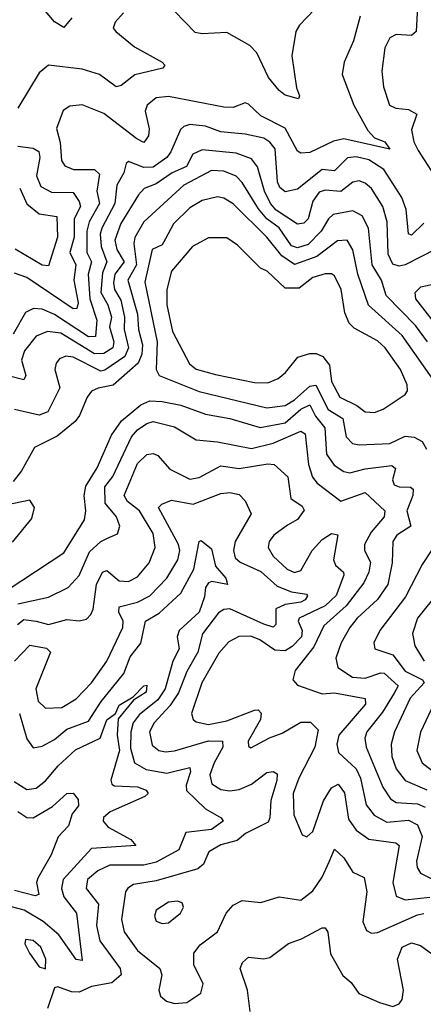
# Model space of a CAD drawing. Extents: x 1678431 to 1860718, y 384618 to 522882.
# Tile 256 of 256: x 1734562 to 1735874, y 489499 to 492703. Entities that reach past the tile are written whole.
import ezdxf

# ---------------------------------------------------------------- set-up
doc = ezdxf.new("R2010")
doc.units = 0

msp = doc.modelspace()

# ---------------------------------------------------------------- linework, layer by layer
at = {"layer": '0CON10XD'}
for points in [[(1734731.4, 492708.6), (1734705, 492677.5), (1734675, 492696.5), (1734585, 492803.1)], [(1735878.9, 492795), (1735854.8, 492745), (1735850.4, 492665), (1735835, 492651.7), (1735785.3, 492654.7), (1735765, 492644.4), (1735748.7, 492611.3), (1735739.1, 492535), (1735744.1, 492485), (1735763.6, 492425), (1735783.8, 492415), (1735825, 492410.5), (1735852.1, 492395), (1735834.7, 492345), (1735843.1, 492305), (1735856.8, 492276.8), (1735930, 492165)], [(1735545, 492762), (1735470.8, 492685), (1735459.4, 492665), (1735446.4, 492585), (1735461.7, 492481.7), (1735471.2, 492455), (1735467.5, 492445), (1735425, 492456.9), (1735405, 492472.2), (1735370.3, 492515), (1735332.3, 492595), (1735309.3, 492619.3), (1735235, 492661), (1735155, 492657.3), (1735131.7, 492661.7), (1735065, 492730.4)], [(1735668.4, 492715), (1735646.2, 492633.8), (1735615.9, 492565), (1735610, 492525), (1735647.4, 492425), (1735692.8, 492342.8), (1735715, 492318.2), (1735748.5, 492305), (1735765, 492282), (1735615, 492314.9), (1735581.8, 492308.2), (1735505, 492270.9), (1735475, 492268.9), (1735465, 492275.6), (1735425, 492350), (1735345, 492390.4), (1735305, 492428.5), (1735295, 492431.9), (1735255, 492416.9), (1735225, 492418.2), (1735045, 492453.5), (1735005, 492448.2), (1734976, 492425), (1734969.2, 492405), (1734982.7, 492347.3), (1734980.7, 492325), (1734965, 492303.8), (1734942.7, 492315), (1734835, 492398.1), (1734765, 492425.4), (1734725, 492421.2), (1734702.9, 492407.1), (1734681.2, 492348.8), (1734693.3, 492303.3), (1734697.9, 492245), (1734707.8, 492227.8), (1734735.9, 492215.9), (1734805.1, 492215.1), (1734820.8, 492200.8), (1734812.8, 492145), (1734821.2, 492105), (1734787.7, 492045), (1734779.7, 492015), (1734779.4, 491945), (1734795.1, 491915), (1734784.6, 491875), (1734789, 491795), (1734812.6, 491725), (1734807.9, 491672.1), (1734785, 491671.2), (1734675, 491743.1), (1734635, 491760.5), (1734606.5, 491763.5), (1734580.4, 491749.6), (1734540.5, 491679.5)], [(1734898.5, 492725), (1734871.9, 492695), (1734865.7, 492675), (1734874.3, 492665), (1734934.8, 492614.8), (1735024.2, 492565), (1735033.8, 492555), (1735026.7, 492545), (1734936, 492524), (1734891.6, 492488.4), (1734875, 492484.1), (1734820.8, 492525), (1734765, 492541.6), (1734655, 492554.5), (1734625, 492530.5), (1734555.4, 492415)], [(1735875, 492040.6), (1735835, 492001.8), (1735825, 492006.2), (1735817.8, 492085), (1735803.9, 492123.9), (1735745.7, 492215.7), (1735696.6, 492246.6), (1735655, 492256.9), (1735627.1, 492252.9), (1735585, 492211.1), (1735544.4, 492215.5), (1735465, 492151.8), (1735425, 492142.7), (1735407, 492157), (1735399.2, 492175), (1735392.2, 492282.2), (1735375, 492304.8), (1735355, 492317), (1735295, 492330.8), (1735215, 492338), (1735165, 492357), (1735115, 492361.9), (1735095, 492355.9), (1735084.4, 492345.6), (1735053.3, 492273.3), (1735039.5, 492255), (1734995, 492223.1), (1734965, 492222), (1734915, 492241.1), (1734907.3, 492235), (1734899.6, 492205), (1734877.7, 492165), (1734870.7, 492105), (1734828, 492025), (1734823.6, 492005), (1734826.8, 491965), (1734844.3, 491915), (1734830.3, 491879.7), (1734825.3, 491815), (1734848.5, 491775), (1734859.9, 491735), (1734853.4, 491703.4), (1734867.7, 491655), (1734864.8, 491635), (1734835, 491616.4), (1734805, 491615.1), (1734695, 491682.3), (1734651.7, 491688.3), (1734615, 491673.2), (1734576.7, 491625), (1734567.5, 491595), (1734581.2, 491545), (1734575, 491530.4), (1734476.4, 491556.4)], [(1734555, 492291.4), (1734605, 492285.2), (1734624, 492274), (1734626.9, 492255), (1734616.5, 492195), (1734630.6, 492160.6), (1734665, 492141.4), (1734735, 492140.3), (1734755, 492111.8), (1734759, 492095), (1734738.1, 492055), (1734738.5, 491995), (1734724.4, 491945), (1734743.8, 491905), (1734737.5, 491855), (1734751.5, 491781.5), (1734747, 491763), (1734735, 491761.7), (1734585, 491863.9), (1734545, 491878.4)], [(1735965, 491982.2), (1735815, 491904.8), (1735795, 491900.5), (1735775, 491907.5), (1735759.7, 491939.7), (1735756.1, 492045), (1735742.2, 492095), (1735705, 492153.1), (1735685, 492170.5), (1735665, 492178.4), (1735645, 492173.7), (1735605, 492144.2), (1735555, 492148.7), (1735535, 492141.6), (1735515, 492112.9), (1735499.4, 492055), (1735485, 492040.7), (1735465, 492037.1), (1735395, 492083.3), (1735376.4, 492105), (1735357.5, 492145), (1735335, 492223.6), (1735315, 492249.8), (1735265, 492268.7), (1735155, 492280), (1735124.6, 492265.4), (1735103.3, 492225), (1735057.6, 492205), (1735005, 492168.7), (1734966.4, 492153.6), (1734947.5, 492132.5), (1734890, 492040), (1734871.1, 491985), (1734876.9, 491955), (1734901.4, 491915), (1734870.8, 491875), (1734866.7, 491846.6), (1734869.9, 491825), (1734890, 491790), (1734902.5, 491735), (1734901.1, 491695), (1734915.6, 491635), (1734903.2, 491606.8), (1734837.9, 491562.1), (1734825, 491559.3), (1734735, 491604.4), (1734711.9, 491608.1), (1734690.4, 491599.6), (1734679.6, 491585), (1734676, 491565), (1734691.7, 491505), (1734652.7, 491427.3), (1734625, 491415.6), (1734545, 491434.7)], [(1735887.1, 491655), (1735847.8, 491707.8), (1735752.8, 491805), (1735737.5, 491855), (1735707.3, 491905), (1735695.5, 492025), (1735675.1, 492065.1), (1735645, 492080.7), (1735581, 492069), (1735565, 492055.3), (1735541.9, 492015), (1735499, 491971), (1735465, 491960.3), (1735445, 491966.7), (1735405.2, 492025.2), (1735365.2, 492055.2), (1735337.8, 492087.8), (1735285, 492173.5), (1735265, 492194.3), (1735225, 492210), (1735185, 492212.3), (1735095, 492164), (1734965.3, 492044.7), (1734935.4, 491994.6), (1734932.1, 491975), (1734941.2, 491905), (1734913.4, 491855), (1734944.4, 491745), (1734947.6, 491695), (1734960.9, 491645), (1734958.4, 491615), (1734946.5, 491585), (1734865, 491513.2), (1734816.1, 491503.9), (1734795, 491493.6), (1734780.4, 491475), (1734756.4, 491415), (1734742.2, 491395), (1734682.8, 491347.2), (1734609.7, 491310.3), (1734567.6, 491235), (1734540, 491200)], [(1734561.5, 492155), (1734585, 492103.2), (1734625, 492070.8), (1734682.4, 492062.4), (1734684.1, 491995), (1734655, 491901.9), (1734635, 491903.7), (1734546.5, 491956.5)], [(1735915, 491518.4), (1735805.2, 491675), (1735695, 491774), (1735661, 491875), (1735644.3, 491954.3), (1735626.2, 491985), (1735595, 491983.5), (1735527.3, 491932.7), (1735455, 491906.5), (1735414.2, 491934.2), (1735365.2, 491995), (1735255, 492103.2), (1735225, 492122.1), (1735205, 492126.8), (1735155, 492114.3), (1735115, 492090.7), (1735061.5, 492038.5), (1735035, 491989.6), (1735025, 491970), (1734991.9, 491955), (1734968.8, 491848.8), (1735008.4, 491655), (1735004.8, 491564.8), (1735014.5, 491545), (1735145, 491492.5), (1735365, 491439.7), (1735425, 491447.7), (1735455, 491465.9), (1735505, 491510.5), (1735523.8, 491513.8), (1735564.4, 491434.4), (1735612.2, 491405), (1735623.1, 491345), (1735643.4, 491323.4), (1735665, 491319), (1735765, 491323.8), (1735815, 491348.1), (1735843.9, 491343.9), (1735869.9, 491329.9), (1735884.1, 491305)], [(1735715, 491424.1), (1735743.1, 491435), (1735815, 491483.1), (1735822.2, 491495), (1735821.2, 491515), (1735799.7, 491565), (1735749.4, 491635), (1735725, 491657.4), (1735649.3, 491699.3), (1735632.1, 491715), (1735618.5, 491748.5), (1735606.8, 491825), (1735585, 491868.9), (1735575, 491876.2), (1735555, 491876.1), (1735515, 491863.5), (1735470.4, 491829.6), (1735425, 491829.5), (1735366, 491885), (1735344, 491894), (1735269.5, 491969.5), (1735235, 491993.3), (1735175, 491993.3), (1735122.9, 491965), (1735055.2, 491885), (1735039.4, 491825), (1735040.3, 491775), (1735058.4, 491688.4), (1735113.4, 491583.4), (1735135, 491565.2), (1735197.9, 491547.9), (1735325, 491522.6), (1735368.3, 491521.7), (1735402, 491535), (1735425.5, 491554.5), (1735465.4, 491604.6), (1735505, 491616.9), (1735525, 491616.7), (1735547.4, 491607.4), (1735568.5, 491578.5), (1735575.2, 491525), (1735602.7, 491475), (1735657.8, 491447.8), (1735685, 491427.3), (1735715, 491424.1)], [(1735925, 491697.1), (1735848.9, 491795), (1735847.3, 491815), (1735865.9, 491834.1), (1735931.9, 491848.1)], [(1734383.5, 490756.5), (1734705, 490968.2), (1734772.7, 491075), (1734776.4, 491105), (1734771, 491155), (1734776.7, 491185), (1734812.9, 491245), (1734859.6, 491350.4), (1734892.9, 491397.1), (1734955, 491449.6), (1734985, 491462.7), (1735025, 491460.8), (1735085, 491448.6), (1735165, 491419.3), (1735245, 491405.2), (1735343.7, 491376.3), (1735425, 491391.5), (1735475, 491435.4), (1735505, 491449.5), (1735522.9, 491412.9), (1735553, 491375), (1735558.8, 491288.8), (1735583.6, 491253.6), (1735615, 491232.1), (1735635, 491228.4), (1735685, 491241.2), (1735771.8, 491251.8), (1735782.9, 491242.9), (1735773.9, 491205), (1735779.2, 491189.2), (1735795, 491182.3), (1735831.7, 491181.7), (1735840.8, 491175), (1735839.8, 491155), (1735820.2, 491105), (1735833.5, 491055), (1735787.6, 491025), (1735774.7, 491005), (1735772.2, 490935), (1735758.4, 490865), (1735725, 490815.7), (1735658.8, 490755), (1735634.8, 490725), (1735606.2, 490675), (1735588.9, 490625), (1735596.1, 490595), (1735643.3, 490563.3), (1735685, 490560.3), (1735735, 490577.6), (1735746.5, 490576.5), (1735792, 490535), (1735779.2, 490510.8), (1735740.6, 490449.4), (1735689.8, 490385), (1735683.4, 490365), (1735687.7, 490335), (1735741.5, 490205), (1735767.4, 490167.4), (1735785.5, 490155.5), (1735855, 490151), (1735879.8, 490139.8)], [(1734555, 490801.8), (1734655, 490823.3), (1734719.6, 490855), (1734755, 490894.6), (1734788.8, 490971.2), (1734825, 491004.8), (1734845, 491014.3), (1734879.8, 491030.2), (1734887.1, 491055), (1734876.2, 491085), (1734839.3, 491129.3), (1734837.8, 491182.2), (1734864, 491216), (1734924.9, 491345.1), (1734945, 491368.5), (1734975, 491389.1), (1734995, 491394.8), (1735065, 491378.3), (1735135.2, 491335.2), (1735205, 491328.7), (1735315, 491307.6), (1735385, 491324.3), (1735475, 491363.8), (1735490, 491355), (1735500.6, 491255), (1735513.8, 491213.8), (1735528.6, 491195), (1735605, 491136.4), (1735685, 491164.7), (1735748.4, 491105), (1735745.9, 491085), (1735704.6, 491035.4), (1735682.2, 490995), (1735682.4, 490975), (1735702.4, 490937.6), (1735696.5, 490905), (1735680, 490870), (1735622.4, 490795), (1735550.1, 490729.9), (1735517.8, 490662.2), (1735456.9, 490585), (1735449.5, 490555), (1735465, 490537.5), (1735545, 490508.8), (1735585, 490512.3), (1735684.2, 490494.2), (1735685.3, 490475), (1735599.5, 490375), (1735592, 490345), (1735597.7, 490317.7), (1735655.8, 490265), (1735669, 490235), (1735688, 490148), (1735714.1, 490114.1), (1735755, 490091), (1735825, 490097.4), (1735855, 490082.6), (1735869.6, 490045), (1735851.2, 489965), (1735853.7, 489943.7), (1735864.6, 489925), (1735945.6, 489885.6)], [(1734554.9, 490735.1), (1734575, 490751.4), (1734615.5, 490745), (1734655, 490734.3), (1734715, 490751.4), (1734755, 490746.9), (1734778.3, 490751.7), (1734793.3, 490766.8), (1734800.5, 490785), (1734811, 490865), (1734830.4, 490905), (1734845, 490910.7), (1734885, 490876.3), (1734915, 490874.8), (1734945, 490889.4), (1734982.6, 490935), (1735001.5, 490985), (1734995, 491030.5), (1734951.2, 491105), (1734911.9, 491135), (1734900.9, 491155), (1734945, 491258.9), (1734975, 491288.2), (1734995, 491290.8), (1735010.8, 491285), (1735049.9, 491239.9), (1735115, 491208.2), (1735145, 491212.9), (1735215, 491250.9), (1735275, 491241.9), (1735367.8, 491257.8), (1735389.2, 491255), (1735433.6, 491215), (1735442.4, 491145), (1735479.3, 491119.3), (1735486.4, 491106.4), (1735465, 491076.3), (1735431.9, 491058.2), (1735387.3, 491025), (1735372.9, 491005), (1735368.9, 490985), (1735385, 490957.5), (1735430.8, 490915), (1735455, 490903.7), (1735475, 490910), (1735512.5, 490975), (1735545, 491011.8), (1735575, 491030.4), (1735596.1, 491026.1), (1735581.9, 490945), (1735587.7, 490927.7), (1735613.9, 490905), (1735614.7, 490895), (1735590.4, 490829.6), (1735554.4, 490795.6), (1735469.7, 490755), (1735466.9, 490745), (1735479.4, 490715), (1735477.3, 490695), (1735447, 490663), (1735425, 490649.3), (1735391.3, 490651.3), (1735341.9, 490685), (1735313.2, 490696.8), (1735274.4, 490695.6), (1735241.2, 490678.8), (1735208.4, 490641.6), (1735154.1, 490545), (1735120, 490445), (1735125, 490425.7), (1735135, 490417.5), (1735175, 490409.3), (1735235, 490421.7), (1735325, 490455.8), (1735336.8, 490456.8), (1735346.6, 490446.6), (1735344.2, 490425), (1735304.7, 490355), (1735305, 490338.8), (1735313.2, 490333.2), (1735373.8, 490366.2), (1735415, 490381.2), (1735475, 490417.1), (1735507.3, 490417.3), (1735531.4, 490391.4), (1735521.4, 490335), (1735469.1, 490235), (1735451, 490185), (1735453.1, 490115), (1735480.3, 490050.3), (1735495, 490044.2), (1735515, 490060.6), (1735548.8, 490161.2), (1735575, 490203.4), (1735597.1, 490215), (1735617.1, 490187.1), (1735630.8, 490100.8), (1735655, 490065.3), (1735696, 490036), (1735784.4, 490024.4), (1735794.7, 490015), (1735774.8, 489895), (1735785, 489850.8), (1735815, 489838.9), (1735895, 489846.8)], [(1734537.6, 491002.4), (1734600.7, 491079.3), (1734610, 491115), (1734595, 491138.8), (1734495, 491118.8)], [(1734545, 490615.2), (1734595, 490667.4), (1734648.1, 490658.1), (1734662, 490645), (1734613.7, 490525), (1734621.8, 490485), (1734645, 490462.3), (1734698, 490465), (1734745, 490492.4), (1734795, 490544.7), (1734844.6, 490615.4), (1734896.5, 490725), (1734898.3, 490745), (1734883.8, 490775), (1734885, 490791.9), (1734945, 490807.1), (1734985, 490828.1), (1735039.3, 490885), (1735075.9, 490945), (1735081.8, 490975), (1735077.9, 490995), (1735012.7, 491115), (1735023.3, 491126.7), (1735055, 491139.6), (1735125, 491126.3), (1735215, 491160.9), (1735245, 491164.7), (1735275, 491157.3), (1735295, 491137.1), (1735314.5, 491095), (1735262.1, 491005), (1735256.5, 490975), (1735261.8, 490951.8), (1735277.7, 490937.7), (1735345, 490907.1), (1735399, 490859), (1735445, 490841.4), (1735493.8, 490833.8), (1735497.6, 490827.6), (1735490, 490815), (1735475, 490807.5), (1735425, 490800.3), (1735394.5, 490785.5), (1735393.8, 490735), (1735385, 490726.2), (1735355, 490736.2), (1735245, 490785.2), (1735225, 490783.5), (1735207.8, 490772.2), (1735155.5, 490704.5), (1735140.5, 490645), (1735105, 490581.8), (1735077.5, 490512.5), (1735049.8, 490470.2), (1734999.1, 490415), (1734984, 490385), (1734992.1, 490342.1), (1735013.5, 490325), (1735035, 490319.8), (1735065, 490323.3), (1735175, 490355.6), (1735220.9, 490355), (1735222.1, 490335), (1735193.2, 490285), (1735179.8, 490245), (1735186.5, 490216.5), (1735215, 490198.1), (1735245, 490193.1), (1735275, 490197.4), (1735315.1, 490214.9), (1735365, 490252.7), (1735385, 490256.4), (1735398.3, 490248.3), (1735397.5, 490227.5), (1735377.8, 490162.2), (1735374.8, 490105), (1735369, 490091), (1735295.4, 490055), (1735268.1, 490031.9), (1735215, 490017.7), (1735176.2, 489995), (1735158.8, 489955), (1735140.2, 489939.8), (1735005, 489901), (1734931.7, 489888.3), (1734912.9, 489877.1), (1734905.8, 489864.2), (1734892.9, 489775), (1734900.8, 489735), (1734944.2, 489674.2), (1735017.1, 489615), (1735023.8, 489595), (1735014.3, 489545), (1735019.2, 489525), (1735038.6, 489508.6), (1735065, 489501.2), (1735105.3, 489504.7), (1735150.6, 489535), (1735157.9, 489565), (1735127.4, 489627.4), (1735128, 489665), (1735148.3, 489691.7), (1735205, 489734.4), (1735233.2, 489795), (1735255, 489821.5), (1735285, 489836.7), (1735345, 489829.5), (1735405, 489848), (1735475, 489837.7), (1735515, 489868.2), (1735545, 489912.3), (1735567.5, 489962.5), (1735585, 490003.3), (1735615.2, 489975.2), (1735645, 489929.1), (1735681.5, 489911.5), (1735690, 489865), (1735676.8, 489766.8), (1735688.9, 489738.9), (1735705, 489730.4), (1735725, 489731.8), (1735855, 489789.7), (1735875, 489793.9)], [(1734561.4, 490445), (1734585, 490362.5), (1734605, 490333.8), (1734635, 490338.8), (1734675, 490360), (1734715, 490394.2), (1734785, 490419.8), (1734826.4, 490483.6), (1734899.6, 490575), (1734920.2, 490629.8), (1734955, 490673.8), (1734970.7, 490745), (1735015, 490771.3), (1735085, 490836.8), (1735127.8, 490915), (1735144.7, 491005.3), (1735151.7, 491008.3), (1735185, 490981.4), (1735197.6, 490925), (1735232.1, 490885), (1735237.5, 490865), (1735185.9, 490874.1), (1735175, 490870.3), (1735165.8, 490855), (1735162.3, 490825), (1735145.2, 490774.8), (1735079.5, 490715), (1735073.9, 490695), (1735079.6, 490655), (1735059.4, 490615), (1735034, 490525), (1735010.4, 490489.6), (1734949.7, 490440.3), (1734930, 490415), (1734922.8, 490385), (1734922, 490332), (1734934.3, 490284.3), (1734972.8, 490262.8), (1735039.4, 490250.6), (1735115, 490269.5), (1735116.6, 490255), (1735102.3, 490212.3), (1735104.1, 490194.1), (1735165, 490134.7), (1735216, 490105), (1735223.1, 490095), (1735185, 490067.8), (1735102.1, 490057.9), (1735079, 490001), (1735005, 489961.1), (1734965, 489951.8), (1734855, 489951.2), (1734815, 489933.2), (1734781.9, 489905), (1734777.9, 489875), (1734817.3, 489825), (1734811.6, 489755), (1734821.5, 489705), (1734888.3, 489615), (1734891.1, 489595), (1734861.1, 489568.9), (1734795, 489556.2), (1734755, 489537.6), (1734729.5, 489539.5), (1734685, 489555.6), (1734675, 489552), (1734651.7, 489485)], [(1735933.2, 491025), (1735869.8, 490930.2), (1735815.6, 490825), (1735732.5, 490715), (1735713.3, 490675), (1735715.6, 490655), (1735775, 490635.6), (1735815, 490582.8), (1735871.5, 490555), (1735875.9, 490545), (1735830.6, 490495), (1735780, 490385), (1735768.7, 490345), (1735771.1, 490305), (1735784.9, 490264.9), (1735815, 490227.1), (1735885, 490197)], [(1735925, 490843.2), (1735854.8, 490755), (1735838.3, 490705), (1735845.9, 490665), (1735876.9, 490615)], [(1734543.9, 490223.9), (1734585, 490197.4), (1734615, 490202.3), (1734645, 490225.8), (1734686.7, 490275), (1734743, 490327), (1734822.6, 490365), (1734845, 490424.8), (1734872.5, 490445), (1734885, 490471.8), (1734930.4, 490499.6), (1734965, 490535.5), (1734975, 490537.5), (1734972.9, 490515), (1734931.5, 490488.5), (1734882, 490428), (1734878.9, 490375), (1734885.9, 490325), (1734857.8, 490227.8), (1734861.1, 490215), (1734869.3, 490209.3), (1734945, 490206.7), (1734972.2, 490195), (1734978.9, 490185), (1734968.5, 490175), (1734856, 490125), (1734833.7, 490106.3), (1734832.9, 490095), (1734848.7, 490075), (1734922.5, 490035), (1734939.2, 490015), (1734795, 490005.7), (1734702.6, 489905), (1734697.5, 489875), (1734705, 489847.9), (1734745.9, 489795), (1734765, 489641.4), (1734745, 489644.6), (1734688.8, 489725), (1734638.3, 489768.3), (1734575.9, 489805), (1734535, 489815.7)], [(1735916, 490495), (1735865, 490384.3), (1735852.5, 490325), (1735869.6, 490285), (1735957.1, 490217.1)], [(1734555, 490126.5), (1734585, 490107), (1734605, 490105.6), (1734668, 490142), (1734714.4, 490185), (1734735.7, 490185.7), (1734751.1, 490165), (1734752.2, 490145), (1734731.6, 490118.4), (1734720, 490080), (1734686.4, 490043.6), (1734663.8, 489985), (1734620.4, 489909.6), (1734616.4, 489895), (1734623.8, 489856.2), (1734612.1, 489852.1), (1734545, 489869.1)], [(1735025, 489761.1), (1735045, 489764), (1735083.8, 489795), (1735093.5, 489815), (1735089.4, 489829.4), (1735074.6, 489834.6), (1735045, 489830.7), (1735004.8, 489805.2), (1734999.2, 489785), (1735005, 489769.4), (1735025, 489761.1)], [(1735310.9, 489475), (1735302.1, 489545), (1735277.7, 489615), (1735285.5, 489635), (1735305, 489652.3), (1735355, 489647.1), (1735375, 489651.3), (1735435, 489696.9), (1735478.1, 489711.9), (1735545, 489747.1), (1735555, 489748), (1735563.7, 489733.7), (1735572.4, 489662.4), (1735612.1, 489592.1), (1735639.3, 489569.3), (1735663.9, 489533.9), (1735731.2, 489505), (1735775, 489491.6), (1735795, 489500), (1735805, 489514.4), (1735808.8, 489545), (1735789.8, 489645), (1735804.7, 489685), (1735835, 489698.7), (1735865, 489690.4), (1735939.8, 489635)], [(1734645, 489613.8), (1734646, 489645), (1734630.4, 489685), (1734605, 489706.2), (1734580, 489710), (1734578.1, 489695), (1734592.9, 489665), (1734625, 489620.8), (1734645, 489613.8)]]:
    msp.add_lwpolyline(points, dxfattribs=at)

doc.saveas('drawing.dxf')
